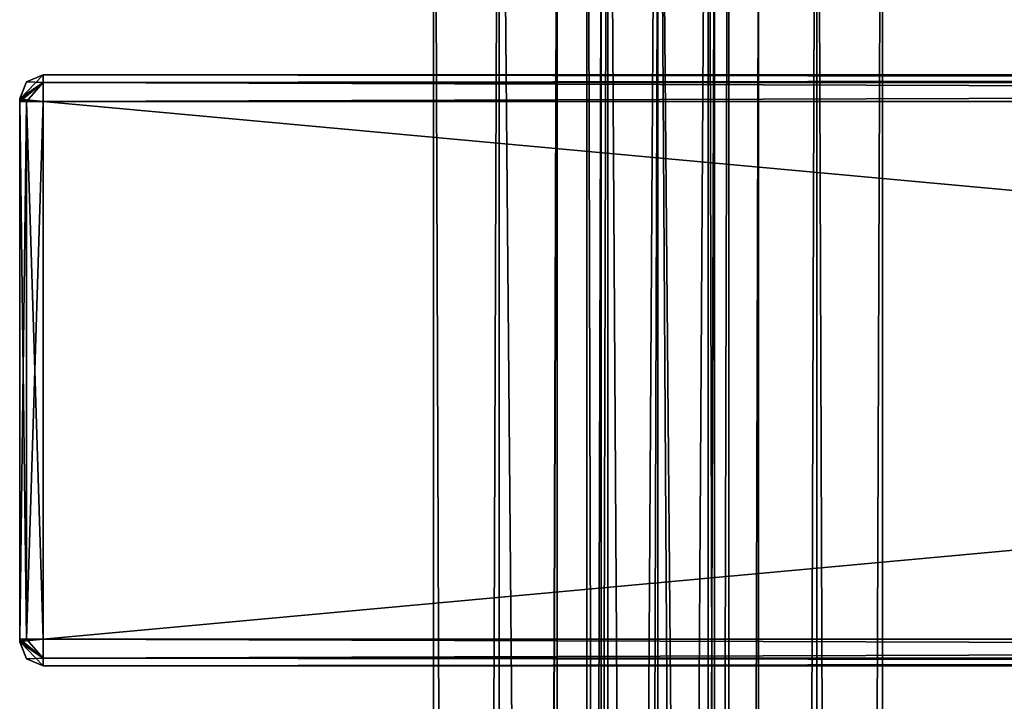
# Model space of a CAD drawing. Extents: x -54 to 446, y -6 to 1624.
# Tile 19 of 225: x -54 to 29, y 1412 to 1470. Entities that reach past the tile are written whole.
import ezdxf

# ---------------------------------------------------------------- set-up
doc = ezdxf.new("R2010")
doc.units = 0
doc.header["$LTSCALE"] = 46.933333
for name, color, linetype in [('109', 7, 'CONTINUOUS'), ('111', 7, 'CONTINUOUS'), ('112', 7, 'CONTINUOUS'), ('113', 7, 'CONTINUOUS'), ('114', 7, 'CONTINUOUS'), ('115', 7, 'CONTINUOUS'), ('116', 7, 'CONTINUOUS'), ('117', 7, 'CONTINUOUS'), ('118', 7, 'CONTINUOUS'), ('119', 7, 'CONTINUOUS'), ('120', 7, 'CONTINUOUS'), ('121', 7, 'CONTINUOUS'), ('122', 7, 'CONTINUOUS'), ('123', 7, 'CONTINUOUS'), ('124', 7, 'CONTINUOUS'), ('125', 7, 'CONTINUOUS'), ('126', 7, 'CONTINUOUS'), ('1622', 7, 'CONTINUOUS'), ('1623', 7, 'CONTINUOUS'), ('215', 7, 'CONTINUOUS'), ('216', 7, 'CONTINUOUS')]:
    doc.layers.add(name, color=color, linetype=linetype)

msp = doc.modelspace()

# ---------------------------------------------------------------- linework, layer by layer
at = {"layer": '109', "color": 7, "linetype": 'CONTINUOUS'}
for points in [[(-54, 1463, 26.75), (-54, 1463, 21.25), (-54, 1462.927, 21.073), (-54, 1463, 26.75)], [(-54, 1463, 26.75), (-54, 1462.927, 21.073), (-54, 1462.927, 26.927), (-54, 1463, 26.75)], [(-54, 1462.927, 21.073), (-54, 1462.75, 21), (-54, 1462.927, 26.927), (-54, 1462.927, 21.073)], [(-54, 1462.75, 21), (-54, 1462.75, 27), (-54, 1462.927, 26.927), (-54, 1462.75, 21)], [(-54, 1462.75, 21), (-54, 1417.25, 21), (-54, 1462.75, 27), (-54, 1462.75, 21)], [(-54, 1417.25, 21), (-54, 1417.25, 27), (-54, 1462.75, 27), (-54, 1417.25, 21)], [(-54, 1417.25, 21), (-54, 1417.073, 21.073), (-54, 1417.25, 27), (-54, 1417.25, 21)], [(-54, 1417.073, 21.073), (-54, 1417.073, 26.927), (-54, 1417.25, 27), (-54, 1417.073, 21.073)], [(-54, 1417.073, 21.073), (-54, 1417, 21.25), (-54, 1417.073, 26.927), (-54, 1417.073, 21.073)], [(-54, 1417, 21.25), (-54, 1417, 26.75), (-54, 1417.073, 26.927), (-54, 1417, 21.25)]]:
    msp.add_3dface(points, dxfattribs=at)
at = {"layer": '111', "color": 7, "linetype": 'CONTINUOUS'}
for points in [[(-52, 1465, 26.75), (-52, 1464.341, 28.341), (444, 1465, 26.75), (-52, 1465, 26.75)], [(444, 1465, 26.75), (-52, 1464.341, 28.341), (444, 1464.341, 28.341), (444, 1465, 26.75)], [(-52, 1464.341, 28.341), (-52, 1462.75, 29), (444, 1464.341, 28.341), (-52, 1464.341, 28.341)], [(444, 1464.341, 28.341), (-52, 1462.75, 29), (444, 1462.75, 29), (444, 1464.341, 28.341)]]:
    msp.add_3dface(points, dxfattribs=at)
at = {"layer": '112', "color": 7, "linetype": 'CONTINUOUS'}
for points in [[(444, 1462.75, 29), (-52, 1462.75, 29), (444, 1417.25, 29), (444, 1462.75, 29)], [(-52, 1462.75, 29), (-52, 1417.25, 29), (444, 1417.25, 29), (-52, 1462.75, 29)]]:
    msp.add_3dface(points, dxfattribs=at)
at = {"layer": '113', "color": 7, "linetype": 'CONTINUOUS'}
for points in [[(444, 1417.25, 29), (-52, 1417.25, 29), (-52, 1415.659, 28.341), (444, 1417.25, 29)], [(444, 1417.25, 29), (-52, 1415.659, 28.341), (444, 1415.659, 28.341), (444, 1417.25, 29)], [(-52, 1415.659, 28.341), (-52, 1415, 26.75), (444, 1415.659, 28.341), (-52, 1415.659, 28.341)], [(444, 1415.659, 28.341), (-52, 1415, 26.75), (444, 1415, 26.75), (444, 1415.659, 28.341)]]:
    msp.add_3dface(points, dxfattribs=at)
at = {"layer": '114', "color": 7, "linetype": 'CONTINUOUS'}
for points in [[(444, 1415, 26.75), (-52, 1415, 26.75), (444, 1415, 21.25), (444, 1415, 26.75)], [(-52, 1415, 26.75), (-52, 1415, 21.25), (444, 1415, 21.25), (-52, 1415, 26.75)]]:
    msp.add_3dface(points, dxfattribs=at)
at = {"layer": '115', "color": 7, "linetype": 'CONTINUOUS'}
for points in [[(-52, 1415.659, 19.659), (-52, 1417.25, 19), (444, 1415.659, 19.659), (-52, 1415.659, 19.659)], [(444, 1415.659, 19.659), (-52, 1417.25, 19), (444, 1417.25, 19), (444, 1415.659, 19.659)], [(444, 1415, 21.25), (-52, 1415, 21.25), (-52, 1415.659, 19.659), (444, 1415, 21.25)], [(444, 1415, 21.25), (-52, 1415.659, 19.659), (444, 1415.659, 19.659), (444, 1415, 21.25)]]:
    msp.add_3dface(points, dxfattribs=at)
at = {"layer": '116', "color": 7, "linetype": 'CONTINUOUS'}
for points in [[(444, 1417.25, 19), (-52, 1417.25, 19), (444, 1462.75, 19), (444, 1417.25, 19)], [(-52, 1417.25, 19), (-52, 1462.75, 19), (444, 1462.75, 19), (-52, 1417.25, 19)]]:
    msp.add_3dface(points, dxfattribs=at)
at = {"layer": '117', "color": 7, "linetype": 'CONTINUOUS'}
for points in [[(-52, 1464.341, 19.659), (-52, 1465, 21.25), (444, 1464.341, 19.659), (-52, 1464.341, 19.659)], [(444, 1464.341, 19.659), (-52, 1465, 21.25), (444, 1465, 21.25), (444, 1464.341, 19.659)], [(444, 1462.75, 19), (-52, 1462.75, 19), (-52, 1464.341, 19.659), (444, 1462.75, 19)], [(444, 1462.75, 19), (-52, 1464.341, 19.659), (444, 1464.341, 19.659), (444, 1462.75, 19)]]:
    msp.add_3dface(points, dxfattribs=at)
at = {"layer": '118', "color": 7, "linetype": 'CONTINUOUS'}
for points in [[(-52, 1465, 26.75), (444, 1465, 26.75), (-52, 1465, 21.25), (-52, 1465, 26.75)], [(-52, 1465, 21.25), (444, 1465, 26.75), (444, 1465, 21.25), (-52, 1465, 21.25)]]:
    msp.add_3dface(points, dxfattribs=at)
at = {"layer": '119', "color": 7, "linetype": 'CONTINUOUS'}
for points in [[(-52, 1464.341, 28.341), (-52, 1465, 26.75), (-54, 1462.927, 26.927), (-52, 1464.341, 28.341)], [(-52, 1465, 26.75), (-53.414, 1464.414, 26.75), (-54, 1462.927, 26.927), (-52, 1465, 26.75)], [(-53.414, 1464.414, 26.75), (-54, 1463, 26.75), (-54, 1462.927, 26.927), (-53.414, 1464.414, 26.75)], [(-52, 1464.341, 28.341), (-54, 1462.75, 27), (-53.414, 1462.75, 28.414), (-52, 1464.341, 28.341)], [(-54, 1462.75, 27), (-52, 1464.341, 28.341), (-54, 1462.927, 26.927), (-54, 1462.75, 27)], [(-52, 1462.75, 29), (-52, 1464.341, 28.341), (-53.414, 1462.75, 28.414), (-52, 1462.75, 29)]]:
    msp.add_3dface(points, dxfattribs=at)
at = {"layer": '120', "color": 7, "linetype": 'CONTINUOUS'}
for points in [[(-54, 1417.25, 27), (-53.414, 1417.25, 28.414), (-54, 1462.75, 27), (-54, 1417.25, 27)], [(-54, 1462.75, 27), (-53.414, 1417.25, 28.414), (-53.414, 1462.75, 28.414), (-54, 1462.75, 27)], [(-52, 1417.25, 29), (-52, 1462.75, 29), (-53.414, 1462.75, 28.414), (-52, 1417.25, 29)], [(-53.414, 1417.25, 28.414), (-52, 1417.25, 29), (-53.414, 1462.75, 28.414), (-53.414, 1417.25, 28.414)]]:
    msp.add_3dface(points, dxfattribs=at)
at = {"layer": '121', "color": 7, "linetype": 'CONTINUOUS'}
for points in [[(-52, 1415.659, 28.341), (-52, 1417.25, 29), (-54, 1417.073, 26.927), (-52, 1415.659, 28.341)], [(-54, 1417.073, 26.927), (-52, 1417.25, 29), (-53.414, 1417.25, 28.414), (-54, 1417.073, 26.927)], [(-54, 1417.25, 27), (-54, 1417.073, 26.927), (-53.414, 1417.25, 28.414), (-54, 1417.25, 27)], [(-54, 1417, 26.75), (-52, 1415.659, 28.341), (-54, 1417.073, 26.927), (-54, 1417, 26.75)], [(-52, 1415.659, 28.341), (-54, 1417, 26.75), (-53.414, 1415.586, 26.75), (-52, 1415.659, 28.341)], [(-52, 1415, 26.75), (-52, 1415.659, 28.341), (-53.414, 1415.586, 26.75), (-52, 1415, 26.75)]]:
    msp.add_3dface(points, dxfattribs=at)
at = {"layer": '122', "color": 7, "linetype": 'CONTINUOUS'}
for points in [[(-54, 1417, 21.25), (-53.414, 1415.586, 21.25), (-54, 1417, 26.75), (-54, 1417, 21.25)], [(-54, 1417, 26.75), (-53.414, 1415.586, 21.25), (-53.414, 1415.586, 26.75), (-54, 1417, 26.75)], [(-52, 1415, 21.25), (-52, 1415, 26.75), (-53.414, 1415.586, 26.75), (-52, 1415, 21.25)], [(-53.414, 1415.586, 21.25), (-52, 1415, 21.25), (-53.414, 1415.586, 26.75), (-53.414, 1415.586, 21.25)]]:
    msp.add_3dface(points, dxfattribs=at)
at = {"layer": '123', "color": 7, "linetype": 'CONTINUOUS'}
for points in [[(-52, 1415.659, 19.659), (-54, 1417.25, 21), (-53.414, 1417.25, 19.586), (-52, 1415.659, 19.659)], [(-54, 1417.25, 21), (-52, 1415.659, 19.659), (-54, 1417.073, 21.073), (-54, 1417.25, 21)], [(-52, 1417.25, 19), (-52, 1415.659, 19.659), (-53.414, 1417.25, 19.586), (-52, 1417.25, 19)], [(-52, 1415.659, 19.659), (-52, 1415, 21.25), (-54, 1417.073, 21.073), (-52, 1415.659, 19.659)], [(-54, 1417.073, 21.073), (-52, 1415, 21.25), (-53.414, 1415.586, 21.25), (-54, 1417.073, 21.073)], [(-54, 1417, 21.25), (-54, 1417.073, 21.073), (-53.414, 1415.586, 21.25), (-54, 1417, 21.25)]]:
    msp.add_3dface(points, dxfattribs=at)
at = {"layer": '124', "color": 7, "linetype": 'CONTINUOUS'}
for points in [[(-54, 1462.75, 21), (-53.414, 1462.75, 19.586), (-54, 1417.25, 21), (-54, 1462.75, 21)], [(-54, 1417.25, 21), (-53.414, 1462.75, 19.586), (-53.414, 1417.25, 19.586), (-54, 1417.25, 21)], [(-52, 1462.75, 19), (-52, 1417.25, 19), (-53.414, 1417.25, 19.586), (-52, 1462.75, 19)], [(-53.414, 1462.75, 19.586), (-52, 1462.75, 19), (-53.414, 1417.25, 19.586), (-53.414, 1462.75, 19.586)]]:
    msp.add_3dface(points, dxfattribs=at)
at = {"layer": '125', "color": 7, "linetype": 'CONTINUOUS'}
for points in [[(-52, 1465, 21.25), (-52, 1464.341, 19.659), (-53.414, 1464.414, 21.25), (-52, 1465, 21.25)], [(-52, 1464.341, 19.659), (-54, 1463, 21.25), (-53.414, 1464.414, 21.25), (-52, 1464.341, 19.659)], [(-52, 1464.341, 19.659), (-52, 1462.75, 19), (-54, 1462.927, 21.073), (-52, 1464.341, 19.659)], [(-54, 1463, 21.25), (-52, 1464.341, 19.659), (-54, 1462.927, 21.073), (-54, 1463, 21.25)], [(-54, 1462.927, 21.073), (-52, 1462.75, 19), (-53.414, 1462.75, 19.586), (-54, 1462.927, 21.073)], [(-54, 1462.75, 21), (-54, 1462.927, 21.073), (-53.414, 1462.75, 19.586), (-54, 1462.75, 21)]]:
    msp.add_3dface(points, dxfattribs=at)
at = {"layer": '126', "color": 7, "linetype": 'CONTINUOUS'}
for points in [[(-52, 1465, 26.75), (-52, 1465, 21.25), (-53.414, 1464.414, 21.25), (-52, 1465, 26.75)], [(-52, 1465, 26.75), (-53.414, 1464.414, 21.25), (-53.414, 1464.414, 26.75), (-52, 1465, 26.75)], [(-54, 1463, 21.25), (-54, 1463, 26.75), (-53.414, 1464.414, 26.75), (-54, 1463, 21.25)], [(-53.414, 1464.414, 21.25), (-54, 1463, 21.25), (-53.414, 1464.414, 26.75), (-53.414, 1464.414, 21.25)]]:
    msp.add_3dface(points, dxfattribs=at)
at = {"layer": '1622', "linetype": 'CONTINUOUS'}
for points in [[(-4.243, 1536, 4.243), (-6, 1536), (-4.243, 851, 4.243), (-4.243, 1536, 4.243)], [(-6, 1536), (-4.243, 1536, -4.243), (-6, 851), (-6, 1536)], [(-6, 1536), (-6, 851), (-4.243, 851, 4.243), (-6, 1536)], [(-4.243, 1536, -4.243), (-4.243, 851, -4.243), (-6, 851), (-4.243, 1536, -4.243)], [(0, 1536, 6), (-4.243, 1536, 4.243), (0, 851, 6), (0, 1536, 6)], [(0, 851, 6), (-4.243, 1536, 4.243), (-4.243, 851, 4.243), (0, 851, 6)], [(-4.243, 1536, -4.243), (0, 1536, -6), (-4.243, 851, -4.243), (-4.243, 1536, -4.243)], [(0, 1536, -6), (0, 851, -6), (-4.243, 851, -4.243), (0, 1536, -6)]]:
    msp.add_3dface(points, dxfattribs=at)
at = {"layer": '1623', "linetype": 'CONTINUOUS'}
for points in [[(4.243, 1536, 4.243), (0, 1536, 6), (4.243, 851, 4.243), (4.243, 1536, 4.243)], [(0, 1536, 6), (0, 851, 6), (4.243, 851, 4.243), (0, 1536, 6)], [(0, 1536, -6), (4.243, 1536, -4.243), (0, 851, -6), (0, 1536, -6)], [(4.243, 1536, -4.243), (4.243, 851, -4.243), (0, 851, -6), (4.243, 1536, -4.243)], [(4.243, 1536, -4.243), (6, 1536), (4.243, 851, -4.243), (4.243, 1536, -4.243)], [(6, 1536), (4.243, 1536, 4.243), (6, 851), (6, 1536)], [(6, 1536), (6, 851), (4.243, 851, -4.243), (6, 1536)], [(4.243, 1536, 4.243), (4.243, 851, 4.243), (6, 851), (4.243, 1536, 4.243)]]:
    msp.add_3dface(points, dxfattribs=at)
at = {"layer": '215', "color": 7, "linetype": 'CONTINUOUS'}
for points in [[(0, 2, 19), (13.435, 2, 13.435), (0, 1534, 19), (0, 2, 19)], [(0, 1534, 19), (13.435, 2, 13.435), (13.435, 1534, 13.435), (0, 1534, 19)], [(8.52, 44.741, -16.983), (8.52, 1491.259, -16.983), (13.435, 1534, -13.435), (8.52, 44.741, -16.983)], [(8.52, 35.259, -16.983), (8.52, 44.741, -16.983), (13.435, 1534, -13.435), (8.52, 35.259, -16.983)], [(13.435, 2, -13.435), (8.52, 35.259, -16.983), (13.435, 1534, -13.435), (13.435, 2, -13.435)], [(19, 2), (13.435, 2, -13.435), (19, 1534), (19, 2)], [(19, 1534), (13.435, 2, -13.435), (13.435, 1534, -13.435), (19, 1534)], [(13.435, 2, 13.435), (19, 2), (13.435, 1534, 13.435), (13.435, 2, 13.435)], [(13.435, 1534, 13.435), (19, 2), (19, 1534), (13.435, 1534, 13.435)], [(4.789, 1487.507, -18.387), (8.52, 1491.259, -16.983), (4.789, 48.493, -18.387), (4.789, 1487.507, -18.387)], [(4.789, 48.493, -18.387), (8.52, 1491.259, -16.983), (8.52, 44.741, -16.983), (4.789, 48.493, -18.387)], [(0, 1486.25, -19), (4.789, 1487.507, -18.387), (0, 49.75, -19), (0, 1486.25, -19)], [(0, 49.75, -19), (4.789, 1487.507, -18.387), (4.789, 48.493, -18.387), (0, 49.75, -19)]]:
    msp.add_3dface(points, dxfattribs=at)
at = {"layer": '216', "color": 7, "linetype": 'CONTINUOUS'}
for points in [[(-19, 1534), (-13.435, 1534, -13.435), (-19, 2), (-19, 1534)], [(-19, 2), (-13.435, 1534, -13.435), (-13.435, 2, -13.435), (-19, 2)], [(-13.435, 1534, 13.435), (-19, 1534), (-13.435, 2, 13.435), (-13.435, 1534, 13.435)], [(-13.435, 2, 13.435), (-19, 1534), (-19, 2), (-13.435, 2, 13.435)], [(0, 2, 19), (0, 1534, 19), (-13.435, 1534, 13.435), (0, 2, 19)], [(0, 2, 19), (-13.435, 1534, 13.435), (-13.435, 2, 13.435), (0, 2, 19)], [(-13.435, 1534, -13.435), (-8.52, 1500.741, -16.983), (-13.435, 2, -13.435), (-13.435, 1534, -13.435)], [(-8.52, 1500.741, -16.983), (-8.52, 1491.259, -16.983), (-13.435, 2, -13.435), (-8.52, 1500.741, -16.983)], [(-13.435, 2, -13.435), (-8.52, 1491.259, -16.983), (-8.52, 44.741, -16.983), (-13.435, 2, -13.435)], [(-8.52, 1491.259, -16.983), (-4.789, 1487.507, -18.387), (-8.52, 44.741, -16.983), (-8.52, 1491.259, -16.983)], [(-8.52, 44.741, -16.983), (-4.789, 1487.507, -18.387), (-4.789, 48.493, -18.387), (-8.52, 44.741, -16.983)], [(-4.789, 1487.507, -18.387), (0, 1486.25, -19), (-4.789, 48.493, -18.387), (-4.789, 1487.507, -18.387)], [(0, 1486.25, -19), (0, 49.75, -19), (-4.789, 48.493, -18.387), (0, 1486.25, -19)]]:
    msp.add_3dface(points, dxfattribs=at)

doc.saveas('drawing.dxf')
